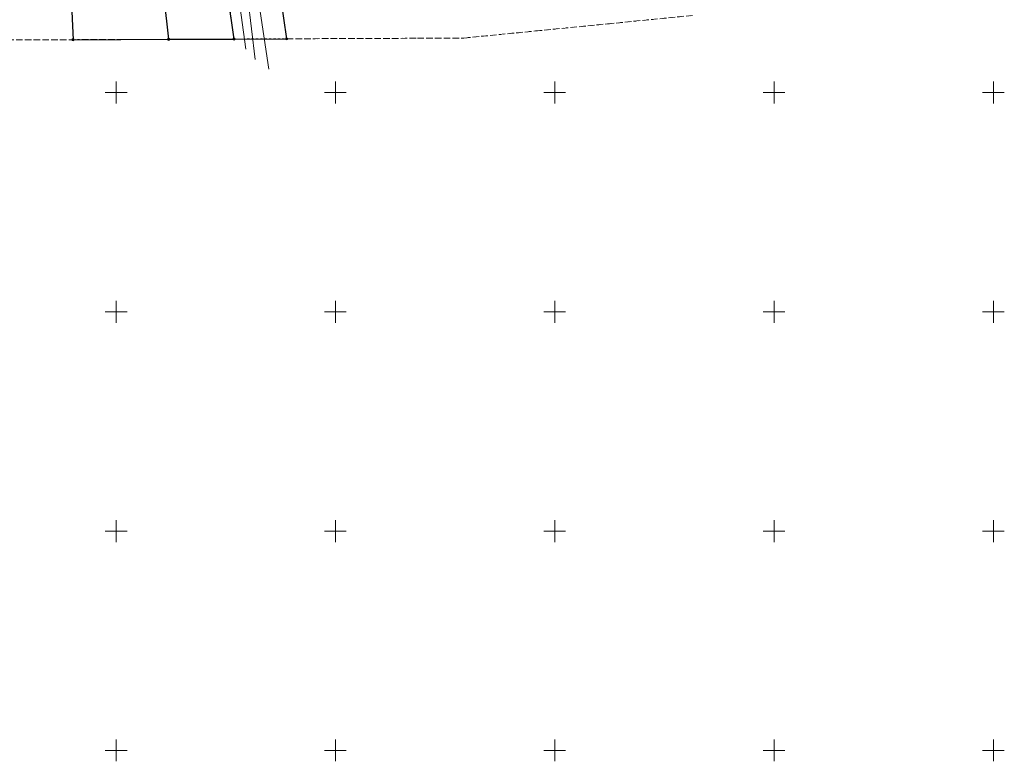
# Model space of a CAD drawing. Header units: metres. Extents: x 8435605 to 8436545, y 5766498 to 5767029.
# Tile 6 of 13: x 8436178 to 8436402, y 5766498 to 5766667. Entities that reach past the tile are written whole.
import ezdxf

# ---------------------------------------------------------------- set-up
doc = ezdxf.new("R2010")
doc.units = ezdxf.units.M
doc.header["$MEASUREMENT"] = 0
for name, pattern in [('1', [0]), ('4_SUKP', [0]), ('4_SUWP', [0]), ('GDE', [0]), ('GUK', [2, 1.5, -0.5]), ('GUZ', [1, 0.5, -0.5])]:
    doc.linetypes.add(name, pattern=pattern)
doc.layers.get('0').update_dxf_attribs({"color": 250, "linetype": 'CONTINUOUS', "lineweight": 100})
for name, color, linetype, lineweight in [('Dzialki', 7, 'GDE', 18), ('Kontury', 253, 'GUK', 18), ('Podzial_sekcyjny_krzyze', 253, '1', 18), ('Punkty', 253, 'CONTINUOUS', 18), ('SUWP_L_0', 5, '4_SUWP', 18), ('Uzytki', 253, 'GUZ', 18)]:
    doc.layers.add(name, color=color, linetype=linetype, lineweight=lineweight)
doc.layers.add('SUKP_L_0', color=7, linetype='4_SUKP', lineweight=18, true_color=0x803300)

# ---------------------------------------------------------------- blocks, each defined once
blk = doc.blocks.new('GRT')
at = {"color": 0, "linetype": 'Continuous'}
blk.add_circle((0, 0), 0.25, dxfattribs=at)

msp = doc.modelspace()

# ---------------------------------------------------------------- linework, layer by layer
at = {"layer": 'Dzialki', "color": 4, "lineweight": 30}
for p, q in [((8436187.36, 5766729.25), (8436190.19, 5766662.04)), ((8436204.35, 5766729.82), (8436211.99, 5766662.12)), ((8436226.9, 5766662.18), (8436217.34, 5766730.25)), ((8436238.9, 5766662.24), (8436233.77, 5766698.08)), ((8436190.19, 5766662.04), (8436211.99, 5766662.12)), ((8436211.99, 5766662.12), (8436226.9, 5766662.18)), ((8436226.9, 5766662.18), (8436238.9, 5766662.24))]:
    msp.add_line(p, q, dxfattribs=at)
at = {"layer": 'Kontury'}
for p, q in [((8436226.9, 5766662.18), (8436217.34, 5766730.25)), ((8436229.18, 5766730.17), (8436238.9, 5766662.24)), ((8436312.03, 5766665.64), (8436331.93, 5766667.61)), ((8436295.62, 5766664.02), (8436312.03, 5766665.64)), ((8436279.29, 5766662.41), (8436295.62, 5766664.02)), ((8436175.2, 5766661.97), (8436190.19, 5766662.04)), ((8436190.19, 5766662.04), (8436211.99, 5766662.12)), ((8436211.99, 5766662.12), (8436226.9, 5766662.18)), ((8436238.9, 5766662.24), (8436268.69, 5766662.36)), ((8436268.69, 5766662.36), (8436279.29, 5766662.41))]:
    msp.add_line(p, q, dxfattribs=at)
at = {"layer": 'Podzial_sekcyjny_krzyze'}
for p, q in [((8436200, 5766647.5), (8436200, 5766652.5)), ((8436250, 5766647.5), (8436250, 5766652.5)), ((8436300, 5766647.5), (8436300, 5766652.5)), ((8436350, 5766647.5), (8436350, 5766652.5)), ((8436400, 5766647.5), (8436400, 5766652.5)), ((8436197.5, 5766650), (8436202.5, 5766650)), ((8436247.5, 5766650), (8436252.5, 5766650)), ((8436297.5, 5766650), (8436302.5, 5766650)), ((8436347.5, 5766650), (8436352.5, 5766650)), ((8436397.5, 5766650), (8436402.5, 5766650)), ((8436200, 5766597.5), (8436200, 5766602.5)), ((8436250, 5766597.5), (8436250, 5766602.5)), ((8436300, 5766597.5), (8436300, 5766602.5)), ((8436350, 5766597.5), (8436350, 5766602.5)), ((8436400, 5766597.5), (8436400, 5766602.5)), ((8436197.5, 5766600), (8436202.5, 5766600)), ((8436247.5, 5766600), (8436252.5, 5766600)), ((8436297.5, 5766600), (8436302.5, 5766600)), ((8436347.5, 5766600), (8436352.5, 5766600)), ((8436397.5, 5766600), (8436402.5, 5766600)), ((8436200, 5766547.5), (8436200, 5766552.5)), ((8436250, 5766547.5), (8436250, 5766552.5)), ((8436300, 5766547.5), (8436300, 5766552.5)), ((8436350, 5766547.5), (8436350, 5766552.5)), ((8436400, 5766547.5), (8436400, 5766552.5)), ((8436197.5, 5766550), (8436202.5, 5766550)), ((8436247.5, 5766550), (8436252.5, 5766550)), ((8436297.5, 5766550), (8436302.5, 5766550)), ((8436347.5, 5766550), (8436352.5, 5766550)), ((8436397.5, 5766550), (8436402.5, 5766550)), ((8436200, 5766497.5), (8436200, 5766502.5)), ((8436250, 5766497.5), (8436250, 5766502.5)), ((8436300, 5766497.5), (8436300, 5766502.5)), ((8436350, 5766497.5), (8436350, 5766502.5)), ((8436400, 5766497.5), (8436400, 5766502.5)), ((8436197.5, 5766500), (8436202.5, 5766500)), ((8436247.5, 5766500), (8436252.5, 5766500)), ((8436297.5, 5766500), (8436302.5, 5766500)), ((8436347.5, 5766500), (8436352.5, 5766500)), ((8436397.5, 5766500), (8436402.5, 5766500))]:
    msp.add_line(p, q, dxfattribs=at)
at = {"layer": 'SUKP_L_0', "linetype": '4_SUKP'}
for p, q in [((8436227, 5766696.1), (8436231.74, 5766657.5)), ((8436229.19, 5766693.25), (8436234.83, 5766655.28))]:
    msp.add_line(p, q, dxfattribs=at)
at = {"layer": 'SUWP_L_0', "linetype": '4_SUWP'}
msp.add_line((8436229.61, 5766659.89), (8436222.94, 5766708.35), dxfattribs=at)
at = {"layer": 'Uzytki'}
for p, q in [((8436226.9, 5766662.18), (8436217.34, 5766730.25)), ((8436229.18, 5766730.17), (8436238.9, 5766662.24)), ((8436312.03, 5766665.64), (8436331.93, 5766667.61)), ((8436295.62, 5766664.02), (8436312.03, 5766665.64)), ((8436279.29, 5766662.41), (8436295.62, 5766664.02)), ((8436175.2, 5766661.97), (8436190.19, 5766662.04)), ((8436190.19, 5766662.04), (8436211.99, 5766662.12)), ((8436211.99, 5766662.12), (8436226.9, 5766662.18)), ((8436226.9, 5766662.18), (8436238.9, 5766662.24)), ((8436238.9, 5766662.24), (8436268.69, 5766662.36)), ((8436268.69, 5766662.36), (8436279.29, 5766662.41))]:
    msp.add_line(p, q, dxfattribs=at)

# ---------------------------------------------------------------- block references
at = {"layer": 'Punkty'}
for p in [(8436190.19, 5766662.04), (8436211.99, 5766662.12), (8436226.9, 5766662.18), (8436238.9, 5766662.24)]:
    msp.add_blockref('GRT', p, dxfattribs=at)

doc.saveas('drawing.dxf')
